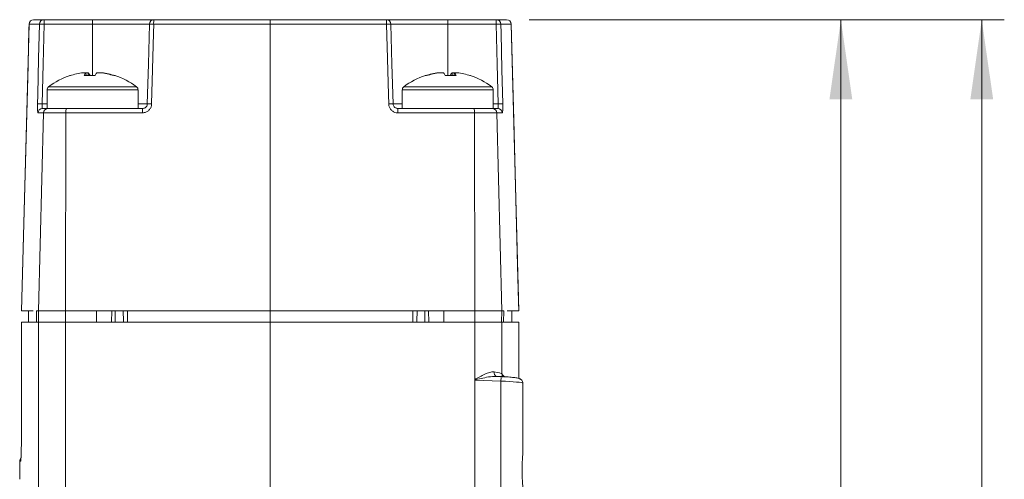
# Model space of a CAD drawing. Header units: millimetres. Extents: x -72 to 415, y 5 to 292.
# Tile 57 of 59: x 332 to 375, y 209 to 229. Entities that reach past the tile are written whole.
import ezdxf

# ---------------------------------------------------------------- set-up
doc = ezdxf.new("R2010")
doc.units = ezdxf.units.MM
doc.styles.add('SLDTEXTSTYLE0', font='TXT', dxfattribs={"width": 0.75})
doc.dimstyles.new('SLDDIMSTYLE0', dxfattribs={"dimtxt": 3.5, "dimasz": 3.5, "dimexe": 0, "dimexo": 0.0625, "dimgap": 0.875, "dimtad": 1, "dimdec": 1, "dimrnd": 1e-09, "dimzin": 12, "dimdsep": 46, "dimtxsty": 'SLDTEXTSTYLE0', "dimsah": 1, "dimcen": 0.09, "dimadec": 0, "dimazin": 3, "dimtfac": 1, "dimtofl": 0, "dimtmove": 0, "dimatfit": 3, "dimfxl": 1, "dimfrac": 2, "dimtolj": 1, "dimtzin": 12, "dimarcsym": 0})

# ---------------------------------------------------------------- blocks, each defined once
blk = doc.blocks.new('_D_1')
at = {"color": 7, "linetype": 'Continuous', "lineweight": 0}
for p, q in [((354.535, 229.439), (369.213, 229.439)), ((368.222, 229.439), (368.222, 153.675)), ((349.648, 153.675), (369.213, 153.675))]:
    blk.add_line(p, q, dxfattribs=at)
for points in [[(368.222, 229.439), (367.722, 225.939), (368.722, 225.939)], [(368.222, 153.675), (368.722, 157.175), (367.722, 157.175)]]:
    blk.add_solid(points, dxfattribs=at)
at = {"color": 7, "linetype": 'Continuous', "lineweight": 0, "insert": (363.711, 187.031), "char_height": 3.5, "attachment_point": 1, "rotation": 90, "style": 'SLDTEXTSTYLE0'}
blk.add_mtext('75,8', dxfattribs=at)
blk = doc.blocks.new('_D_2')
at = {"color": 7, "linetype": 'Continuous', "lineweight": 0}
for p, q in [((354.535, 229.439), (375.4, 229.439)), ((374.41, 229.439), (374.41, 150.175)), ((344.018, 150.175), (375.4, 150.175))]:
    blk.add_line(p, q, dxfattribs=at)
for points in [[(374.41, 229.439), (373.91, 225.939), (374.91, 225.939)], [(374.41, 150.175), (374.91, 153.675), (373.91, 153.675)]]:
    blk.add_solid(points, dxfattribs=at)
at = {"color": 7, "linetype": 'Continuous', "lineweight": 0, "insert": (369.898, 185.281), "char_height": 3.5, "attachment_point": 1, "rotation": 90, "style": 'SLDTEXTSTYLE0'}
blk.add_mtext('79,3', dxfattribs=at)

msp = doc.modelspace()

# ---------------------------------------------------------------- linework, layer by layer
at = {"color": 7, "linetype": 'Continuous', "lineweight": 15}
for p, q in [((332.571, 229.244), (332.238, 216.639)), ((333.028, 229.244), (332.571, 229.244)), ((332.771, 229.439), (333.228, 229.439)), ((333.228, 229.439), (333.228, 229.244)), ((333.228, 229.439), (335.358, 229.439)), ((335.358, 229.244), (333.228, 229.244)), ((335.358, 229.439), (335.358, 229.244)), ((335.358, 229.439), (338.055, 229.439)), ((337.855, 229.244), (335.358, 229.244)), ((343.158, 229.244), (338.042, 229.244)), ((338.055, 229.439), (343.158, 229.439)), ((343.158, 229.439), (348.261, 229.439)), ((343.158, 229.244), (343.158, 216.639)), ((348.273, 229.244), (343.158, 229.244)), ((348.261, 229.439), (350.958, 229.439)), ((350.958, 229.244), (348.461, 229.244)), ((350.958, 229.244), (350.958, 229.439)), ((350.958, 229.439), (353.088, 229.439)), ((353.088, 229.244), (350.958, 229.244)), ((353.088, 229.244), (353.088, 229.439)), ((353.088, 229.439), (353.544, 229.439)), ((353.744, 229.244), (353.287, 229.244)), ((354.078, 216.639), (353.744, 229.244)), ((353.744, 229.244), (353.744, 229.244)), ((334.946, 227.107), (335.069, 227.107)), ((335.171, 227.107), (335.064, 227.107)), ((335.07, 226.979), (335.069, 227.107)), ((335.171, 227.107), (335.169, 226.979)), ((335.545, 227.107), (335.706, 227.107)), ((335.77, 227.107), (335.706, 227.107)), ((350.609, 227.107), (350.546, 227.107)), ((350.609, 227.107), (350.771, 227.107)), ((351.252, 227.107), (351.145, 227.107)), ((351.146, 226.979), (351.145, 227.107)), ((351.246, 227.107), (351.245, 226.979)), ((351.246, 227.107), (351.37, 227.107)), ((333.358, 226.349), (333.358, 225.539)), ((337.358, 225.539), (337.358, 226.349)), ((348.958, 226.349), (348.958, 225.539)), ((352.958, 225.539), (352.958, 226.349)), ((333.205, 225.344), (332.96, 225.344)), ((333.205, 225.344), (332.978, 216.639)), ((333.16, 225.539), (333.404, 225.539)), ((334.187, 225.344), (333.205, 225.344)), ((333.404, 225.539), (334.203, 225.539)), ((334.187, 225.344), (334.168, 216.639)), ((337.55, 225.344), (334.187, 225.344)), ((334.203, 225.539), (334.433, 225.539)), ((334.42, 225.539), (335.093, 225.539)), ((335.093, 225.539), (336.011, 225.539)), ((336.011, 225.539), (337.563, 225.539)), ((348.753, 225.539), (350.305, 225.539)), ((352.129, 225.344), (348.765, 225.344)), ((350.305, 225.539), (351.895, 225.539)), ((351.882, 225.539), (352.113, 225.539)), ((352.113, 225.539), (352.911, 225.539)), ((352.129, 225.344), (352.147, 216.639)), ((353.11, 225.344), (352.129, 225.344)), ((352.911, 225.539), (353.156, 225.539)), ((353.11, 225.344), (353.337, 216.639)), ((353.355, 225.344), (353.11, 225.344)), ((332.751, 216.639), (332.238, 216.639)), ((332.541, 216.639), (332.545, 216.139)), ((332.978, 216.639), (332.89, 216.639)), ((332.89, 216.639), (332.903, 216.139)), ((332.991, 216.139), (332.978, 216.639)), ((334.168, 216.639), (332.978, 216.639)), ((335.536, 216.639), (334.168, 216.639)), ((334.169, 216.139), (334.168, 216.639)), ((343.158, 216.639), (335.536, 216.639)), ((335.537, 216.139), (335.536, 216.639)), ((336.195, 216.139), (336.208, 216.639)), ((336.358, 216.139), (336.358, 216.639)), ((343.158, 216.639), (350.78, 216.639)), ((343.158, 216.139), (343.158, 216.639)), ((349.958, 216.639), (349.958, 216.139)), ((350.108, 216.639), (350.121, 216.139)), ((350.779, 216.139), (350.78, 216.639)), ((350.78, 216.639), (352.147, 216.639)), ((352.146, 216.139), (352.147, 216.639)), ((352.147, 216.639), (353.337, 216.639)), ((353.324, 216.139), (353.337, 216.639)), ((353.337, 216.639), (353.425, 216.639)), ((353.407, 216.139), (353.42, 216.639)), ((353.425, 216.639), (353.412, 216.139)), ((353.565, 216.639), (354.078, 216.639)), ((353.77, 216.139), (353.775, 216.639)), ((332.237, 216.139), (332.237, 211.706)), ((332.237, 216.139), (332.238, 216.139)), ((332.238, 216.139), (332.238, 211.706)), ((332.978, 216.139), (332.238, 216.139)), ((332.978, 205.5), (332.978, 216.139)), ((334.168, 216.139), (332.978, 216.139)), ((334.168, 204.445), (334.168, 216.139)), ((343.158, 216.139), (334.168, 216.139)), ((343.158, 192.546), (343.158, 216.139)), ((343.158, 216.139), (352.147, 216.139)), ((352.147, 213.611), (352.147, 216.139)), ((352.147, 216.139), (353.337, 216.139)), ((353.337, 213.867), (353.337, 216.139)), ((353.337, 216.139), (354.078, 216.139)), ((354.078, 213.671), (354.078, 216.139)), ((354.078, 216.139), (354.078, 216.139)), ((353.293, 213.755), (353.088, 213.763)), ((353.129, 213.76), (353.088, 213.76)), ((352.143, 205.679), (352.143, 213.598)), ((352.143, 213.598), (352.152, 213.598)), ((353.293, 213.555), (352.152, 213.598)), ((352.152, 213.598), (352.152, 205.679)), ((353.293, 205.723), (353.293, 213.555)), ((354.258, 213.458), (354.258, 210.536)), ((332.237, 211.706), (332.238, 211.706)), ((332.158, 210.04), (332.158, 209.238))]:
    msp.add_line(p, q, dxfattribs=at)
at = {"color": 8, "linetype": 'Continuous', "lineweight": 15}
for p, q in [((332.571, 229.244), (332.571, 229.244)), ((335.358, 226.985), (335.358, 229.244)), ((350.958, 226.985), (350.958, 229.244)), ((333.358, 226.349), (335.093, 226.349)), ((333.429, 226.493), (335.102, 226.493)), ((335.093, 226.349), (337.358, 226.349)), ((335.102, 226.493), (337.286, 226.493)), ((348.958, 226.349), (352.958, 226.349)), ((349.029, 226.493), (352.886, 226.493)), ((333.142, 225.734), (333.358, 225.734)), ((337.358, 225.734), (337.763, 225.734)), ((348.553, 225.734), (348.958, 225.734)), ((352.958, 225.734), (353.173, 225.734)), ((349.417, 216.139), (349.421, 216.639)), ((353.77, 216.139), (353.775, 216.639)), ((354.078, 213.671), (354.078, 216.139))]:
    msp.add_line(p, q, dxfattribs=at)
at = {"color": 7, "linetype": 'Continuous', "lineweight": 15, "flags": 128}
for points in [[(332.571, 229.244), (332.566, 229.039), (332.523, 227.44), (332.354, 221.042), (332.238, 216.639)], [(332.943, 225.734), (332.952, 226.133), (332.991, 227.732), (333.028, 229.244)], [(333.228, 229.244), (333.185, 227.484), (333.142, 225.734)], [(337.763, 225.734), (337.809, 227.484), (337.855, 229.244)], [(338.042, 229.244), (338.032, 228.844), (337.99, 227.245), (337.95, 225.734)], [(348.365, 225.734), (348.355, 226.133), (348.313, 227.732), (348.273, 229.244)], [(348.461, 229.244), (348.507, 227.484), (348.553, 225.734)], [(353.173, 225.734), (353.131, 227.484), (353.088, 229.244)], [(353.287, 229.244), (353.297, 228.844), (353.336, 227.245), (353.373, 225.734)], [(354.078, 216.639), (354.067, 217.039), (354.025, 218.638), (353.856, 225.036), (353.744, 229.244)], [(336.712, 216.139), (336.712, 216.19), (336.708, 216.639)], [(349.608, 216.639), (349.604, 216.19), (349.603, 216.139)]]:
    msp.add_lwpolyline(points, dxfattribs=at)
at = {"color": 8, "linetype": 'Continuous', "lineweight": 15, "flags": 128}
for points in [[(332.541, 216.639), (332.544, 216.239), (332.545, 216.139)], [(336.894, 216.639), (336.898, 216.239), (336.899, 216.139)]]:
    msp.add_lwpolyline(points, dxfattribs=at)
at = {"color": 7, "linetype": 'Continuous', "lineweight": 15}
for centre, radius, start, end in [((332.771, 229.239), 0.2, 90, 178.4832), ((332.771, 229.239), 0.2, 90.01, 178.5105), ((333.228, 229.239), 0.2, 90.0644, 178.5694), ((333.128, 227.022), 2.225, 87.4305, 92.5695), ((338.055, 229.239), 0.2, 90, 178.5), ((337.949, 227.379), 1.868, 87.1199, 92.8801), ((338.84, 229.292), 0.799, 169.3969, 183.4174), ((347.475, 229.292), 0.799, 356.5826, 10.6031), ((348.261, 229.239), 0.2, 1.5, 90), ((348.367, 227.379), 1.868, 87.1199, 92.8801), ((353.087, 229.239), 0.2, 1.4306, 89.9356), ((353.187, 227.022), 2.225, 87.4305, 92.5695), ((353.544, 229.239), 0.2, 1.5168, 90), ((353.544, 229.239), 0.2, 1.4895, 89.99), ((335.326, 223.991), 3.139, 96.9681, 107.8502), ((335.339, 226.855), 0.369, 137.0157, 160.4001), ((334.9, 226.855), 0.369, 19.5999, 42.9843), ((335.815, 226.855), 0.369, 137.0153, 160.3999), ((335.325, 223.991), 3.139, 72.1498, 83.0319), ((335.389, 223.991), 3.139, 72.1498, 83.0318), ((350.926, 223.991), 3.139, 96.9682, 107.8502), ((350.99, 223.991), 3.139, 96.9681, 107.8502), ((350.501, 226.855), 0.369, 19.6001, 42.9847), ((351.415, 226.855), 0.369, 137.0157, 160.4001), ((350.976, 226.855), 0.369, 19.5999, 42.9843), ((350.989, 223.991), 3.139, 72.1498, 83.0319), ((335.358, 223.939), 3.2, 107.8659, 127.0599), ((334.391, 226.94), 0.0475, 91.1804, 124.0271), ((335.229, 223.516), 3.471, 86.0698, 93.9302), ((335.487, 223.504), 3.483, 90.2721, 92.1263), ((336.322, 226.909), 0.0775, 76.6383, 116.0326), ((335.358, 223.939), 3.2, 52.9401, 72.1341), ((350.958, 223.939), 3.2, 107.8659, 127.0599), ((349.994, 226.914), 0.0727, 62.5976, 104.7315), ((350.828, 223.504), 3.483, 87.8737, 89.7279), ((351.086, 223.516), 3.471, 86.0698, 93.9302), ((351.925, 226.94), 0.0475, 55.9729, 88.8196), ((350.958, 223.939), 3.2, 52.9401, 72.1341), ((333.538, 226.349), 0.18, 127.0599, 180), ((337.178, 226.349), 0.18, 0, 52.9401), ((349.138, 226.349), 0.18, 127.0599, 180), ((352.778, 226.349), 0.18, 0, 52.9401), ((333.042, 223.509), 2.227, 87.4336, 92.5664), ((337.857, 223.869), 1.867, 87.1207, 92.8793), ((348.459, 223.869), 1.867, 87.1207, 92.8793), ((353.273, 223.509), 2.227, 87.4336, 92.5664), ((333.16, 225.339), 0.2, 90.0686, 178.5737), ((333.405, 225.339), 0.2, 90.0981, 178.6048), ((334.795, 225.392), 0.611, 166.0445, 184.4632), ((338.318, 225.392), 0.769, 168.9708, 183.5517), ((347.998, 225.392), 0.769, 356.4483, 11.0292), ((351.52, 225.392), 0.611, 355.5368, 13.9555), ((352.911, 225.339), 0.2, 1.3952, 89.9019), ((353.156, 225.339), 0.2, 1.4263, 89.9314), ((354.704, 217.118), 4.34, 233.9113, 234.0575), ((332.358, 210.04), 0.2, 136, 180)]:
    msp.add_arc(centre, radius, start, end, dxfattribs=at)
at = {"color": 8, "linetype": 'Continuous', "lineweight": 15}
for centre, radius, start, end in [((353.16, 213.926), 0.173, 168.8388, 251.3099), ((351.943, 213.659), 1.354, 355.5853, 4.0495), ((353.535, 213.865), 0.198, 179.5177, 223.0166), ((332.401, 210.04), 0.2, 161.2198, 180.0016)]:
    msp.add_arc(centre, radius, start, end, dxfattribs=at)
at = {"color": 7, "linetype": 'Continuous', "lineweight": 15}
for centre, major_axis, ratio, start_param, end_param in [((352.042, 213.908), (1.3, -0.053), 0.100782, 0.088235, 0.758036), ((353.258, 213.486), (1, -0.028), 0.069936, 0.001971, 1.537861)]:
    msp.add_ellipse(centre, major_axis=major_axis, ratio=ratio, start_param=start_param, end_param=end_param, dxfattribs=at)
at = {"color": 8, "linetype": 'Continuous', "lineweight": 15}
msp.add_ellipse((122.158, 220.271), major_axis=(231.999, -8.202), ratio=0.087456, start_param=0.081305, end_param=0.087209, dxfattribs=at)
at = {"color": 7, "linetype": 'Continuous', "lineweight": 15}
for points, knots in [([(343.158, 229.439), (343.158, 229.439), (343.158, 229.439), (343.158, 229.434), (343.158, 229.415), (343.158, 229.37), (343.158, 229.311), (343.158, 229.267), (343.158, 229.244)], [0, 0, 0, 0, 0.034763, 0.127189, 0.345522, 0.563724, 0.781858, 1, 1, 1, 1]), ([(332.943, 225.734), (332.942, 225.708), (332.941, 225.637), (332.941, 225.528), (332.944, 225.427), (332.951, 225.357), (332.957, 225.349), (332.96, 225.344)], [0, 0, 0, 0, 0.126355, 0.344079, 0.56238, 0.781179, 1, 1, 1, 1]), ([(333.142, 225.734), (333.141, 225.721), (333.14, 225.686), (333.14, 225.631), (333.144, 225.58), (333.15, 225.546), (333.157, 225.541), (333.16, 225.539)], [0, 0, 0, 0, 0.126162, 0.343432, 0.561445, 0.780427, 1, 1, 1, 1]), ([(337.55, 225.344), (337.577, 225.346), (337.648, 225.35), (337.758, 225.394), (337.862, 225.482), (337.934, 225.599), (337.945, 225.689), (337.95, 225.734)], [0, 0, 0, 0, 0.12888, 0.346936, 0.56467, 0.782361, 1, 1, 1, 1]), ([(337.763, 225.734), (337.76, 225.711), (337.754, 225.667), (337.719, 225.608), (337.667, 225.564), (337.612, 225.542), (337.576, 225.54), (337.563, 225.539)], [0, 0, 0, 0, 0.217395, 0.434755, 0.652365, 0.870723, 1, 1, 1, 1]), ([(348.365, 225.734), (348.367, 225.708), (348.373, 225.637), (348.42, 225.528), (348.51, 225.426), (348.63, 225.357), (348.72, 225.349), (348.765, 225.344)], [0, 0, 0, 0, 0.126555, 0.344326, 0.562578, 0.781273, 1, 1, 1, 1]), ([(348.753, 225.539), (348.73, 225.541), (348.685, 225.546), (348.625, 225.58), (348.58, 225.631), (348.557, 225.685), (348.554, 225.721), (348.553, 225.734)], [0, 0, 0, 0, 0.219308, 0.438112, 0.656117, 0.873559, 1, 1, 1, 1]), ([(353.156, 225.539), (353.158, 225.54), (353.163, 225.542), (353.169, 225.564), (353.174, 225.608), (353.176, 225.667), (353.174, 225.711), (353.173, 225.734)], [0, 0, 0, 0, 0.129796, 0.348236, 0.565737, 0.782869, 1, 1, 1, 1]), ([(353.355, 225.344), (353.357, 225.346), (353.362, 225.35), (353.369, 225.394), (353.373, 225.482), (353.375, 225.6), (353.374, 225.689), (353.373, 225.734)], [0, 0, 0, 0, 0.129287, 0.347307, 0.564925, 0.782484, 1, 1, 1, 1]), ([(336.188, 216.139), (336.188, 216.139), (336.188, 216.139), (336.102, 216.139), (335.954, 216.139), (335.761, 216.139), (335.61, 216.139), (335.537, 216.139)], [0, 0, 0, 0, 0.145054, 0.366001, 0.555698, 0.782944, 1, 1, 1, 1]), ([(350.127, 216.139), (350.127, 216.139), (350.128, 216.139), (350.214, 216.139), (350.362, 216.139), (350.555, 216.139), (350.705, 216.139), (350.779, 216.139)], [0, 0, 0, 0, 0.145054, 0.366001, 0.555698, 0.782944, 1, 1, 1, 1]), ([(352.147, 213.611), (352.159, 213.63), (352.179, 213.641), (352.215, 213.664), (352.234, 213.675), (352.289, 213.707), (352.326, 213.728), (352.437, 213.788), (352.511, 213.826), (352.656, 213.892), (352.727, 213.92), (352.865, 213.958), (352.93, 213.968), (352.99, 213.959)], [0, 0, 0, 0, 0.0625, 0.0625, 0.125, 0.125, 0.25, 0.25, 0.5, 0.5, 0.75, 0.75, 1, 1, 1, 1]), ([(354.258, 213.458), (354.255, 213.485), (354.249, 213.533), (354.213, 213.591), (354.172, 213.628), (354.13, 213.653), (354.073, 213.676), (353.983, 213.696), (353.808, 213.721), (353.562, 213.742), (353.378, 213.751), (353.293, 213.755)], [0, 0, 0, 0, 0.059736, 0.108656, 0.153715, 0.200448, 0.264057, 0.410112, 0.609446, 0.818871, 1, 1, 1, 1]), ([(352.143, 213.598), (352.143, 213.601), (352.143, 213.603), (352.144, 213.605), (352.145, 213.607), (352.146, 213.609), (352.147, 213.611)], [0, 0, 0, 0, 0.00000679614, 0.00000679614, 0.00000679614, 0.0000138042, 0.0000138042, 0.0000138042, 0.0000138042]), ([(352.156, 213.605), (352.155, 213.604), (352.154, 213.603), (352.153, 213.602), (352.153, 213.601), (352.152, 213.601), (352.152, 213.6), (352.152, 213.6), (352.152, 213.599), (352.152, 213.598)], [0, 0, 0, 0, 0.000004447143, 0.000004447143, 0.000004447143, 0.000006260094, 0.000006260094, 0.000006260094, 0.000007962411, 0.000007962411, 0.000007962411, 0.000007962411]), ([(332.238, 211.706), (332.237, 211.514), (332.237, 211.169), (332.231, 210.707), (332.226, 210.412), (332.222, 210.33), (332.221, 210.317)], [0, 0, 0, 0, 0.3564923, 0.640179, 0.9448182, 1, 1, 1, 1]), ([(332.222, 210.317), (332.221, 210.307), (332.219, 210.22), (332.214, 210.14), (332.211, 210.109), (332.21, 210.096)], [0, 0, 0, 0, 0.074019, 0.616074, 1, 1, 1, 1]), ([(354.258, 210.536), (354.258, 210.409), (354.245, 210.263), (354.226, 209.956), (354.22, 209.799), (354.22, 209.48), (354.226, 209.322), (354.245, 209.016), (354.258, 208.869), (354.258, 208.742)], [0, 0, 0, 0, 0.25, 0.25, 0.5, 0.5, 0.75, 0.75, 1, 1, 1, 1])]:
    msp.add_open_spline(points, degree=3, knots=knots, dxfattribs=at)
at = {"color": 8, "linetype": 'Continuous', "lineweight": 15}
for points, knots in [([(353.088, 213.76), (353.033, 213.76), (352.87, 213.761), (352.592, 213.708), (352.345, 213.657), (352.208, 213.623), (352.17, 213.612), (352.161, 213.607), (352.156, 213.605)], [0, 0, 0, 0, 0.185903, 0.552546, 0.880005, 0.96699, 0.984356, 1, 1, 1, 1]), ([(332.221, 210.317), (332.218, 210.238), (332.212, 210.064), (332.205, 210.049), (332.201, 210.04)], [0, 0, 0, 0, 0.457917, 1, 1, 1, 1])]:
    msp.add_open_spline(points, degree=3, knots=knots, dxfattribs=at)
at = {"color": 7, "linetype": 'Continuous', "lineweight": 15}
msp.add_open_spline([(332.201, 210.04), (332.172, 210.04), (332.158, 210.04), (332.158, 210.04)], degree=3, dxfattribs=at)

# ---------------------------------------------------------------- dimensions: what is measured, and where the dimension line sits
at = {"color": 7, "linetype": 'Continuous', "lineweight": 0}
for base, p2, picture, middle in [((374.41, 150.175), (343.027, 150.175), '_D_2', (374.41, 189.807)), ((368.222, 153.675), (348.658, 153.675), '_D_1', (368.222, 191.557))]:
    dim = msp.add_linear_dim(base=base, p1=(353.544, 229.439), p2=p2, angle=90, dimstyle='SLDDIMSTYLE0', dxfattribs=at)
    dim.commit()
    dim.dimension.update_dxf_attribs({"geometry": picture, "text_midpoint": middle, "dimtype": 160})

doc.saveas('drawing.dxf')
